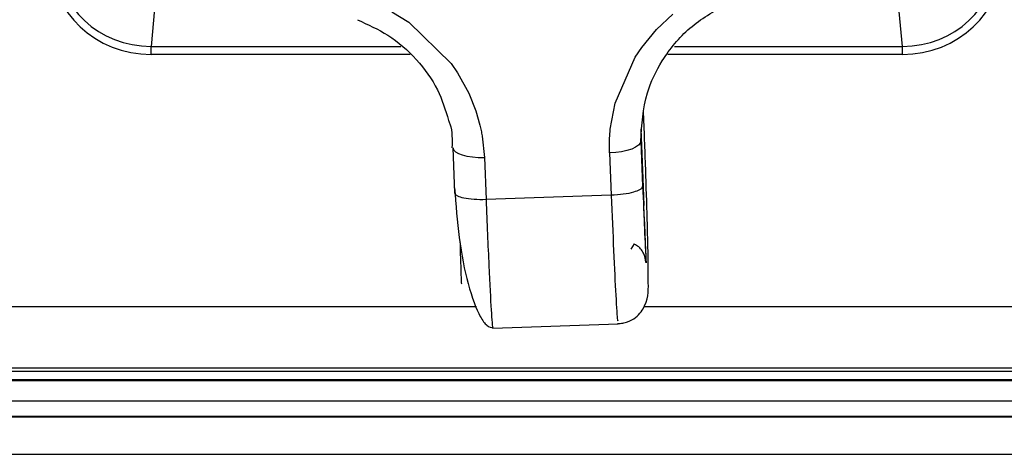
# Model space of a CAD drawing. Header units: millimetres. Extents: x 9 to 583, y 10 to 410.
# Tile 102 of 122: x 461.47 to 467.75, y 296.83 to 299.61. Entities that reach past the tile are written whole.
import ezdxf

# ---------------------------------------------------------------- set-up
doc = ezdxf.new("R2010")
doc.units = ezdxf.units.MM

msp = doc.modelspace()

# ---------------------------------------------------------------- linework, layer by layer
at = {"color": 7, "linetype": 'Continuous', "lineweight": 25}
for p, q in [((462.3584, 300.0262), (462.3038, 299.4409)), ((467.1019, 299.4409), (467.0473, 300.0262)), ((463.8417, 299.6626), (463.9495, 299.5953)), ((465.5308, 299.5489), (465.6361, 299.6481)), ((463.9495, 299.5953), (464.2193, 299.3329)), ((465.4369, 299.4348), (465.5308, 299.5489)), ((462.3038, 299.3902), (462.3038, 299.4409)), ((465.3953, 299.3728), (465.4369, 299.4348)), ((467.1019, 299.3902), (467.1019, 299.4409)), ((464.2193, 299.3329), (464.2616, 299.2714)), ((465.2669, 299.0774), (465.3953, 299.3728)), ((464.2616, 299.2714), (464.3321, 299.1431)), ((464.3321, 299.1431), (464.3773, 299.03)), ((465.2366, 298.9128), (465.2669, 299.0774)), ((464.3773, 299.03), (464.404, 298.937)), ((465.4312, 298.9114), (465.4315, 298.8358)), ((465.4312, 298.9114), (465.4437, 298.5975)), ((464.4178, 298.8694), (464.418, 298.8682)), ((464.418, 298.8682), (464.4322, 298.7322)), ((465.4315, 298.8358), (465.443, 298.5472)), ((464.2439, 298.5051), (464.2324, 298.7936)), ((465.2317, 298.7603), (465.2424, 298.4899)), ((464.4322, 298.7322), (464.443, 298.4618)), ((465.4437, 298.5975), (465.451, 298.4238)), ((465.2424, 298.4899), (464.443, 298.4618)), ((465.4543, 298.3204), (465.451, 298.4238)), ((465.3688, 298.1451), (465.3913, 298.1801)), ((464.4862, 297.6413), (465.2857, 297.6694)), ((470.1431, 297.3631), (453.9022, 297.3631)), ((453.9029, 297.3131), (470.1431, 297.3131)), ((453.9029, 297.3061), (470.1431, 297.3061)), ((453.9029, 297.0731), (470.1431, 297.0731))]:
    msp.add_line(p, q, dxfattribs=at)
at = {"color": 8, "linetype": 'Continuous', "lineweight": 25}
for p, q in [((462.3038, 299.4409), (463.8994, 299.4409)), ((463.9585, 299.3902), (462.3038, 299.3902)), ((467.1019, 299.3902), (465.6036, 299.3902)), ((465.6465, 299.4409), (467.1019, 299.4409)), ((453.9235, 297.7788), (464.3827, 297.7788)), ((465.4527, 297.7788), (470.1431, 297.7788)), ((470.1431, 297.3844), (453.9235, 297.3844)), ((453.9029, 297.1767), (470.1431, 297.1767)), ((470.1431, 297.0767), (453.9029, 297.0767)), ((446.5629, 296.8345), (470.1433, 296.8345))]:
    msp.add_line(p, q, dxfattribs=at)
at = {"color": 7, "linetype": 'Continuous', "lineweight": 25, "flags": 128}
for points in [[(465.4315, 298.8358), (465.4277, 298.8223), (465.4163, 298.809), (465.3978, 298.7966), (465.373, 298.7853), (465.3427, 298.7758), (465.3082, 298.7682), (465.2707, 298.763), (465.2317, 298.7603)], [(464.2324, 298.7936), (464.2362, 298.7804), (464.2476, 298.7679), (464.2661, 298.7568), (464.2909, 298.7473), (464.3212, 298.7398), (464.3557, 298.7347), (464.3932, 298.7322), (464.4322, 298.7322)]]:
    msp.add_lwpolyline(points, dxfattribs=at)
at = {"color": 7, "linetype": 'Continuous', "lineweight": 25}
for centre, major_axis, ratio, start_param, end_param in [((462.3046, 299.9919), (0.6404, 0.0063), 0.939681, 3.1324, 4.701978), ((462.3046, 300.0056), (0.6003, 0.0109), 0.94045, 3.124481, 4.694059), ((467.1011, 300.0056), (0.6003, -0.0109), 0.94045, 4.730719, 6.300297), ((467.1011, 299.9919), (0.6404, -0.0063), 0.939681, 4.7228, 6.292378)]:
    msp.add_ellipse(centre, major_axis=major_axis, ratio=ratio, start_param=start_param, end_param=end_param, dxfattribs=at)
for points, knots in [([(465.4315, 298.8358), (465.4378, 298.9401), (465.4485, 299.1196), (465.5677, 299.3658), (465.7338, 299.5699), (465.8957, 299.6642), (465.9766, 299.7114)], [0, 0, 0, 0, 0.290455, 0.499936, 0.749968, 1, 1, 1, 1]), ([(463.6217, 299.6108), (463.6885, 299.581), (463.8302, 299.5176), (464.0043, 299.3615), (464.1407, 299.1754), (464.1838, 299.0348), (464.2043, 298.9681)], [0, 0, 0, 0, 0.234071, 0.496641, 0.760881, 1, 1, 1, 1]), ([(465.2819, 297.6707), (465.2933, 297.6708), (465.3158, 297.6712), (465.3572, 297.6826), (465.4006, 297.7078), (465.4363, 297.7457), (465.4851, 297.8376), (465.4764, 297.9195), (465.4787, 298.1065), (465.4722, 298.343), (465.4642, 298.6084), (465.4556, 298.8493), (465.4508, 298.9702), (465.4483, 299.0328)], [0, 0, 0, 0, 0.018557, 0.036589, 0.07191, 0.107223, 0.144225, 0.333147, 0.462282, 0.615846, 0.794114, 0.893547, 1, 1, 1, 1]), ([(464.2043, 298.9681), (464.2071, 298.9606), (464.2288, 298.9046), (464.2269, 298.8443), (464.2253, 298.7921)], [0, 0, 0, 0, 0.132488, 1, 1, 1, 1]), ([(464.404, 298.937), (464.4066, 298.9258), (464.4118, 298.9034), (464.4158, 298.8808), (464.4178, 298.8694)], [0, 0, 0, 0, 0.499978, 1, 1, 1, 1]), ([(465.2315, 298.8393), (465.232, 298.8515), (465.233, 298.8761), (465.2354, 298.9005), (465.2366, 298.9128)], [0, 0, 0, 0, 0.499958, 1, 1, 1, 1]), ([(465.2317, 298.7603), (465.2314, 298.7735), (465.2308, 298.7998), (465.2313, 298.8261), (465.2315, 298.8393)], [0, 0, 0, 0, 0.5000099, 1, 1, 1, 1]), ([(464.2425, 298.5384), (464.2504, 298.4298), (464.267, 298.2024), (464.3274, 297.9045), (464.3927, 297.7274), (464.4486, 297.6506), (464.4761, 297.6454), (464.4899, 297.6429)], [0, 0, 0, 0, 0.2252412, 0.4717687, 0.7313729, 0.8651342, 1, 1, 1, 1]), ([(464.443, 298.4618), (464.4168, 298.4616), (464.3644, 298.4613), (464.3014, 298.4702), (464.2653, 298.4816), (464.247, 298.4934), (464.2449, 298.501), (464.2439, 298.5051)], [0, 0, 0, 0, 0.249579, 0.499169, 0.709169, 0.844582, 1, 1, 1, 1]), ([(465.443, 298.5472), (465.4418, 298.5431), (465.4396, 298.5354), (465.4209, 298.5223), (465.3844, 298.5083), (465.3211, 298.4949), (465.2687, 298.4916), (465.2424, 298.4899)], [0, 0, 0, 0, 0.155403, 0.290811, 0.500831, 0.750421, 1, 1, 1, 1]), ([(465.443, 298.5472), (465.4469, 298.4517), (465.4547, 298.2607), (465.4615, 298.1258), (465.4649, 298.0583)], [0, 0, 0, 0, 0.500055, 1, 1, 1, 1]), ([(464.443, 298.4616), (464.4491, 298.3135), (464.4611, 298.0215), (464.4741, 297.7767), (464.4814, 297.6744), (464.4851, 297.6316), (464.4857, 297.6478), (464.4859, 297.6512)], [0, 0, 0, 0, 0.3291347, 0.6487678, 0.80571, 0.9600232, 1, 1, 1, 1]), ([(465.2425, 298.4902), (465.2475, 298.3671), (465.2579, 298.1142), (465.2718, 297.835), (465.2817, 297.6772), (465.2841, 297.6876), (465.285, 297.6912)], [0, 0, 0, 0, 0.2722127, 0.5591843, 0.848225, 1, 1, 1, 1]), ([(465.4543, 298.3204), (465.4552, 298.2954), (465.4569, 298.2455), (465.4597, 298.1724), (465.4625, 298.1067), (465.4641, 298.0744), (465.4649, 298.0583)], [0, 0, 0, 0, 0.2499399, 0.4999175, 0.7499508, 1, 1, 1, 1]), ([(464.2764, 298.1952), (464.2772, 298.1658), (464.2798, 298.0736), (464.2835, 297.986), (464.2835, 297.9251), (464.2883, 297.9242), (464.2892, 297.924)], [0, 0, 0, 0, 0.188948, 0.594235, 0.923173, 1, 1, 1, 1]), ([(465.4649, 298.0583), (465.4611, 298.079), (465.4535, 298.1203), (465.4212, 298.162), (465.3938, 298.1744), (465.3888, 298.1767)], [0, 0, 0, 0, 0.449916, 0.89967, 1, 1, 1, 1])]:
    msp.add_open_spline(points, degree=3, knots=knots, dxfattribs=at)

doc.saveas('drawing.dxf')
